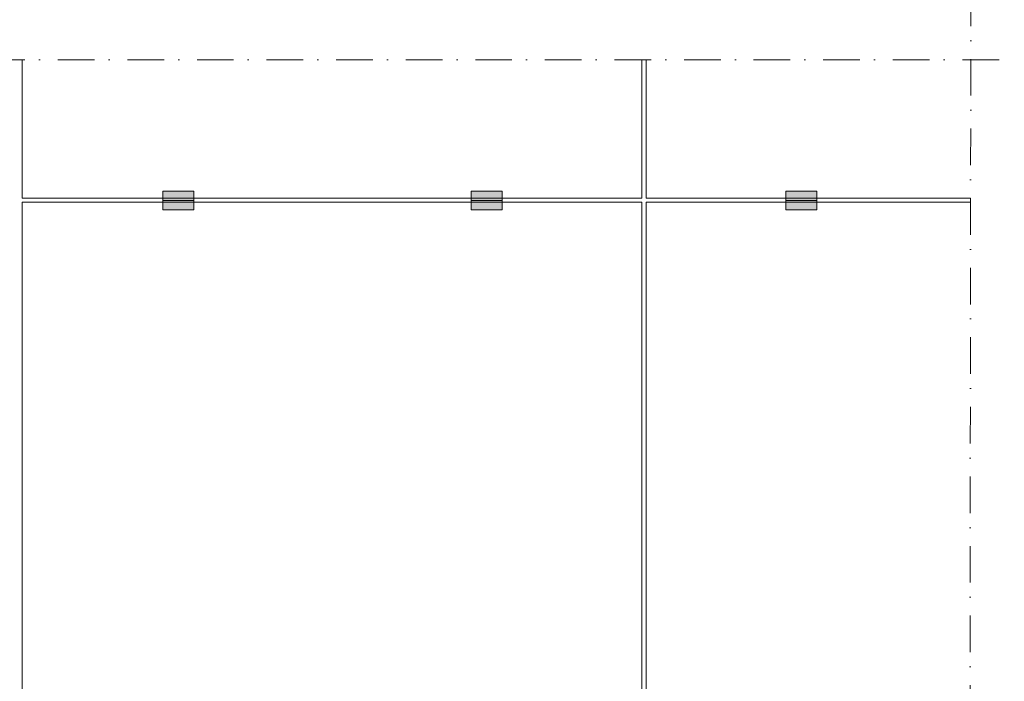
# Model space of a CAD drawing. Extents: x -106507 to -42801, y 48734 to 74234.
# Tile 27 of 69: x -64650 to -55164, y 61484 to 67859. Entities that reach past the tile are written whole.
import ezdxf

# ---------------------------------------------------------------- set-up
doc = ezdxf.new("R2010")
doc.units = 0
doc.header["$MEASUREMENT"] = 0
doc.linetypes.add('Dot & Dashed', pattern=[670.277762, 352.777767, -176.388884, 0, -141.111112])
doc.layers.add('2D Drafting - General_Pen_No__2', color=7, linetype='Continuous', lineweight=15, true_color=0x7f7f7f)
doc.layers.add('2D Drafting - General_Pen_No__62', color=7, linetype='Continuous', lineweight=20, true_color=0xaaaaaa)

msp = doc.modelspace()

# ---------------------------------------------------------------- hatches: boundary and pattern name
at = {"layer": '2D Drafting - General_Pen_No__62', "linetype": 'Continuous'}
for points in [[(-63271.48, 66117.26), (-62971.48, 66117.26), (-62971.48, 66207.26), (-63271.48, 66207.26)], [(-60001.48, 66117.26), (-60301.48, 66117.26), (-60301.48, 66207.26), (-60001.48, 66207.26)], [(-57269.7, 66117.26), (-56969.7, 66117.26), (-56969.7, 66207.26), (-57269.7, 66207.26)], [(-63271.48, 66027.26), (-62971.48, 66027.26), (-62971.48, 66117.26), (-63271.48, 66117.26)], [(-60001.48, 66027.26), (-60301.48, 66027.26), (-60301.48, 66117.26), (-60001.48, 66117.26)], [(-57269.7, 66027.26), (-56969.7, 66027.26), (-56969.7, 66117.26), (-57269.7, 66117.26)]]:
    msp.add_hatch(color=256, dxfattribs=at).paths.add_polyline_path(points, flags=0)

# ---------------------------------------------------------------- linework, layer by layer
at = {"layer": '2D Drafting - General_Pen_No__2', "linetype": 'Dot & Dashed'}
for p, q in [((-55503.53, 52379.01), (-55483.56, 70626.69)), ((-51862.74, 67472.76), (-73249.29, 67472.76))]:
    msp.add_line(p, q, dxfattribs=at)
at = {"layer": '2D Drafting - General_Pen_No__2', "linetype": 'Continuous'}
for p, q in [((-64625.38, 66140.13), (-64625.38, 67472.76)), ((-58655.38, 67472.76), (-58655.38, 66140.13)), ((-58615.38, 66140.13), (-58615.38, 67472.76)), ((-64625.38, 66140.13), (-58655.38, 66140.13)), ((-58615.38, 66140.13), (-55488.43, 66140.13)), ((-64625.38, 54130.13), (-64625.38, 66100.13)), ((-64625.38, 66100.13), (-58655.38, 66100.13)), ((-58655.38, 66100.13), (-58655.38, 54130.13)), ((-58615.38, 54130.13), (-58615.38, 66100.13)), ((-58615.38, 66100.13), (-55488.47, 66100.13))]:
    msp.add_line(p, q, dxfattribs=at)
at = {"layer": '2D Drafting - General_Pen_No__2', "linetype": 'Continuous', "flags": 128}
for points in [[(-63271.48, 66117.26), (-62971.48, 66117.26), (-62971.48, 66207.26), (-63271.48, 66207.26)], [(-60001.48, 66117.26), (-60301.48, 66117.26), (-60301.48, 66207.26), (-60001.48, 66207.26)], [(-57269.7, 66117.26), (-56969.7, 66117.26), (-56969.7, 66207.26), (-57269.7, 66207.26)], [(-63271.48, 66027.26), (-62971.48, 66027.26), (-62971.48, 66117.26), (-63271.48, 66117.26)], [(-60001.48, 66027.26), (-60301.48, 66027.26), (-60301.48, 66117.26), (-60001.48, 66117.26)], [(-57269.7, 66027.26), (-56969.7, 66027.26), (-56969.7, 66117.26), (-57269.7, 66117.26)]]:
    msp.add_lwpolyline(points, close=True, dxfattribs=at)

doc.saveas('drawing.dxf')
